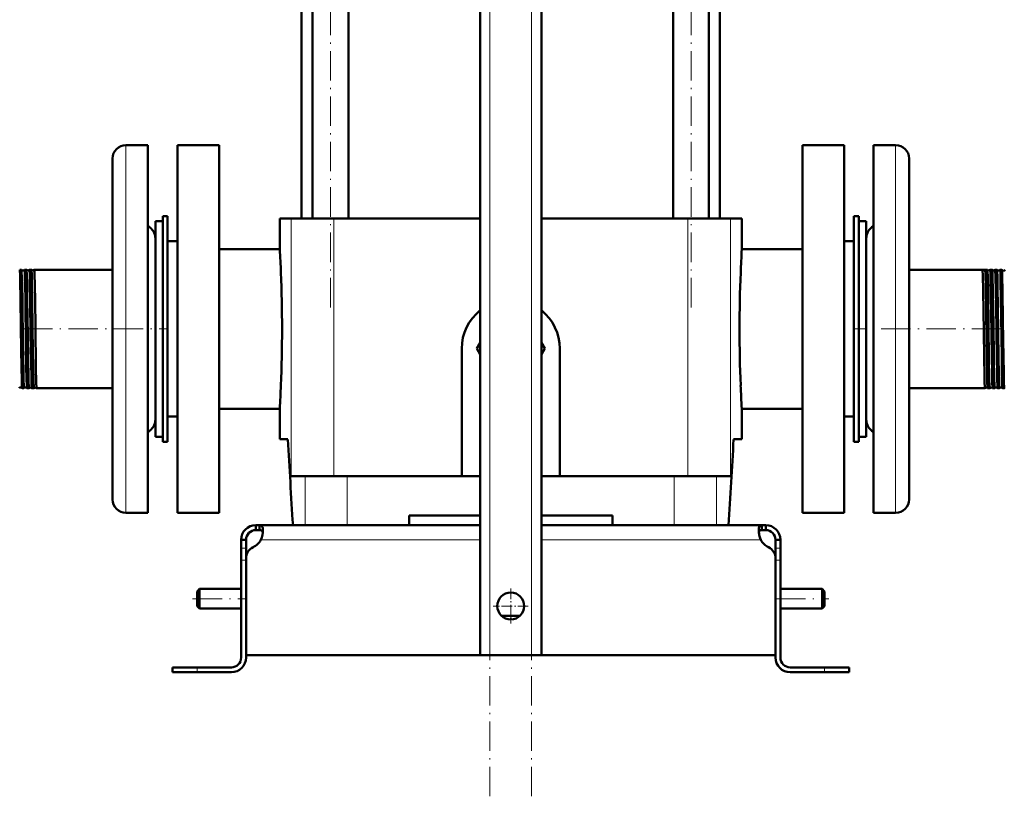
# Model space of a CAD drawing. Extents: x -1438 to 1837, y -1701 to 699.
# Tile 37 of 90: x -1203 to -801, y -451 to -134. Entities that reach past the tile are written whole.
import ezdxf

# ---------------------------------------------------------------- set-up
doc = ezdxf.new("R2010")
doc.units = 0
doc.linetypes.add('DASHDOT', pattern=[18.5, 12, -3, 0.5, -3])

msp = doc.modelspace()

# ---------------------------------------------------------------- linework, layer by layer
at = {"color": 7, "linetype": 'DASHDOT', "lineweight": 18}
for p, q in [((-1011.23, -451.18), (-1011.23, 239.72)), ((-994.23, -451.18), (-994.23, 239.72)), ((-1076.27, -251.8), (-1076.27, 182.6)), ((-929.19, -251.8), (-929.19, 182.6)), ((-1201.72, -260.6), (-1142.82, -260.6)), ((-802.65, -260.6), (-862.73, -260.6)), ((-1132.53, -370.6), (-1110.93, -370.6)), ((-894.53, -370.6), (-872.93, -370.6))]:
    msp.add_line(p, q, dxfattribs=at)
at = {"color": 7, "lineweight": 50}
for p, q in [((-1015.23, -393.6), (-1015.23, 182.15)), ((-990.23, -393.6), (-990.23, 182.15)), ((-1083.57, -215.6), (-1083.57, 146.4)), ((-1068.97, -215.6), (-1068.97, 146.4)), ((-936.49, -215.6), (-936.49, 146.4)), ((-921.89, -215.6), (-921.89, 146.4)), ((-1088.08, -215.6), (-1088.08, 130.4)), ((-917.38, 130.4), (-917.38, -215.6)), ((-1150.73, -185.6), (-1159.73, -185.6)), ((-1150.73, -185.6), (-1150.73, -224.64)), ((-1138.73, -185.6), (-1121.73, -185.6)), ((-1138.73, -260.6), (-1138.73, -185.6)), ((-1121.73, -335.6), (-1121.73, -185.6)), ((-883.73, -335.6), (-883.73, -185.6)), ((-883.73, -185.6), (-866.73, -185.6)), ((-866.73, -185.6), (-866.73, -260.6)), ((-854.73, -296.56), (-854.73, -185.6)), ((-854.73, -185.6), (-845.73, -185.6)), ((-1165.23, -191.1), (-1165.23, -227.28)), ((-840.23, -293.92), (-840.23, -191.1)), ((-1147.73, -281.7), (-1147.73, -216.6)), ((-1147.73, -216.6), (-1144.73, -216.6)), ((-1144.73, -214.6), (-1142.73, -214.6)), ((-1144.73, -306.6), (-1144.73, -214.6)), ((-1142.73, -306.6), (-1142.73, -214.6)), ((-1092.34, -215.6), (-1096.98, -215.6)), ((-1096.98, -228.1), (-1096.98, -215.6)), ((-1074.97, -215.6), (-1092.34, -215.6)), ((-1015.23, -215.6), (-1074.97, -215.6)), ((-930.48, -215.6), (-990.23, -215.6)), ((-930.48, -215.6), (-913.11, -215.6)), ((-908.48, -215.6), (-913.11, -215.6)), ((-908.48, -228.1), (-908.48, -215.6)), ((-860.73, -214.6), (-862.73, -214.6)), ((-862.73, -214.6), (-862.73, -306.6)), ((-860.73, -214.6), (-860.73, -306.6)), ((-860.73, -216.6), (-860.73, -239.51)), ((-857.73, -216.6), (-860.73, -216.6)), ((-857.73, -216.6), (-857.73, -239.51)), ((-1150.73, -224.64), (-1150.73, -335.6)), ((-1142.73, -224.85), (-1142.73, -260.6)), ((-1138.73, -224.85), (-1142.73, -224.85)), ((-862.73, -224.85), (-866.73, -224.85)), ((-857.73, -278.34), (-857.73, -223.6)), ((-1165.23, -227.28), (-1165.23, -330.1)), ((-1121.73, -228.1), (-1096.98, -228.1)), ((-908.48, -228.1), (-883.73, -228.1)), ((-1202.34, -236.45), (-1203.07, -236.45)), ((-1202.33, -236.46), (-1202.34, -236.45)), ((-1201.09, -236.45), (-1201.1, -236.46)), ((-1200.31, -236.45), (-1201.09, -236.45)), ((-1200.31, -236.46), (-1200.31, -236.45)), ((-1199.12, -236.45), (-1199.12, -236.46)), ((-1198.28, -236.45), (-1199.12, -236.45)), ((-1198.28, -236.45), (-1198.28, -236.45)), ((-1197.15, -236.45), (-1197.15, -236.45)), ((-1165.23, -236.45), (-1197.15, -236.45)), ((-840.23, -236.45), (-808.3, -236.45)), ((-809.19, -236.46), (-810.26, -236.46)), ((-808.3, -236.45), (-808.3, -236.45)), ((-807.17, -236.45), (-807.17, -236.45)), ((-807.17, -236.45), (-806.33, -236.45)), ((-806.33, -236.45), (-806.33, -236.46)), ((-805.14, -236.46), (-805.14, -236.45)), ((-805.14, -236.45), (-804.36, -236.45)), ((-804.36, -236.45), (-804.35, -236.46)), ((-803.12, -236.46), (-803.11, -236.45)), ((-803.11, -236.45), (-802.38, -236.45)), ((-860.73, -239.51), (-860.73, -304.6)), ((-857.73, -239.51), (-857.73, -304.6)), ((-1142.73, -260.6), (-1142.73, -296.35)), ((-1138.73, -335.6), (-1138.73, -260.6)), ((-866.73, -260.6), (-866.73, -335.6)), ((-1022.73, -320.6), (-1022.73, -268.6)), ((-1015.23, -266.25), (-1016.58, -268.6)), ((-1016.58, -268.6), (-1015.23, -270.95)), ((-988.87, -268.6), (-990.23, -266.25)), ((-990.23, -270.95), (-988.87, -268.6)), ((-982.73, -268.6), (-982.73, -320.6)), ((-857.73, -297.6), (-857.73, -278.34)), ((-1201.33, -284.75), (-1202.08, -284.75)), ((-1201.32, -284.75), (-1201.33, -284.75)), ((-1200.11, -284.75), (-1200.11, -284.75)), ((-1199.3, -284.75), (-1200.11, -284.75)), ((-1199.29, -284.75), (-1199.3, -284.75)), ((-1198.13, -284.75), (-1198.14, -284.75)), ((-1197.27, -284.75), (-1198.13, -284.75)), ((-1197.26, -284.75), (-1197.27, -284.75)), ((-1196.16, -284.75), (-1196.17, -284.75)), ((-1165.23, -284.75), (-1196.16, -284.75)), ((-1147.73, -304.6), (-1147.73, -281.7)), ((-840.23, -284.75), (-809.29, -284.75)), ((-809.29, -284.75), (-809.28, -284.75)), ((-808.19, -284.75), (-808.18, -284.75)), ((-808.18, -284.75), (-807.32, -284.75)), ((-807.32, -284.75), (-807.31, -284.75)), ((-806.16, -284.75), (-806.15, -284.75)), ((-806.15, -284.75), (-805.35, -284.75)), ((-805.35, -284.75), (-805.34, -284.75)), ((-804.13, -284.75), (-804.13, -284.75)), ((-804.13, -284.75), (-803.37, -284.75)), ((-802.1, -284.75), (-801.39, -284.75)), ((-1096.98, -293.1), (-1121.73, -293.1)), ((-1096.98, -305.6), (-1096.98, -293.1)), ((-883.73, -293.1), (-908.48, -293.1)), ((-908.48, -305.6), (-908.48, -293.1)), ((-1138.73, -296.35), (-1142.73, -296.35)), ((-862.73, -296.35), (-866.73, -296.35)), ((-854.73, -335.6), (-854.73, -296.56)), ((-840.23, -330.1), (-840.23, -293.92)), ((-1147.73, -304.6), (-1144.73, -304.6)), ((-857.73, -304.6), (-860.73, -304.6)), ((-1144.73, -306.6), (-1142.73, -306.6)), ((-1093.62, -305.6), (-1096.98, -305.6)), ((-908.48, -305.6), (-911.83, -305.6)), ((-860.73, -306.6), (-862.73, -306.6)), ((-1092.34, -320.6), (-1086.62, -320.6)), ((-1086.62, -320.6), (-1069.41, -320.6)), ((-1069.41, -320.6), (-1015.23, -320.6)), ((-990.23, -320.6), (-936.05, -320.6)), ((-936.05, -320.6), (-918.84, -320.6)), ((-918.84, -320.6), (-913.11, -320.6)), ((-1150.73, -335.6), (-1159.73, -335.6)), ((-1121.73, -335.6), (-1138.73, -335.6)), ((-1044.23, -340.6), (-1044.23, -336.6)), ((-1015.23, -336.6), (-1044.23, -336.6)), ((-961.23, -336.6), (-990.23, -336.6)), ((-961.23, -336.6), (-961.23, -340.6)), ((-866.73, -335.6), (-883.73, -335.6)), ((-854.73, -335.6), (-845.73, -335.6)), ((-1106.73, -340.6), (-1106.73, -342.6)), ((-1105.19, -340.6), (-1106.73, -340.6)), ((-1105.19, -340.6), (-1105.19, -342.6)), ((-1015.23, -340.6), (-1105.19, -340.6)), ((-990.23, -340.6), (-900.26, -340.6)), ((-900.26, -340.6), (-900.26, -342.6)), ((-900.26, -340.6), (-898.73, -340.6)), ((-898.73, -340.6), (-898.73, -342.6)), ((-1105.19, -342.6), (-1106.73, -342.6)), ((-900.26, -342.6), (-898.73, -342.6)), ((-1112.73, -346.6), (-1110.73, -346.6)), ((-1112.73, -350.02), (-1112.73, -346.6)), ((-1110.73, -350.02), (-1110.73, -346.6)), ((-892.73, -346.6), (-894.73, -346.6)), ((-894.73, -350.02), (-894.73, -346.6)), ((-892.73, -350.02), (-892.73, -346.6)), ((-1112.73, -354.85), (-1112.73, -350.02)), ((-1110.73, -354.12), (-1110.73, -350.02)), ((-894.73, -354.85), (-894.73, -350.02)), ((-892.73, -354.85), (-892.73, -350.02)), ((-1112.73, -354.85), (-1112.73, -394.6)), ((-1110.73, -354.12), (-1110.73, -393.6)), ((-1110.73, -394.6), (-1110.73, -354.85)), ((-894.73, -393.6), (-894.73, -354.12)), ((-894.73, -394.6), (-894.73, -354.85)), ((-892.73, -394.6), (-892.73, -354.85)), ((-1130.73, -367.6), (-1129.73, -366.6)), ((-1130.73, -370.6), (-1130.73, -367.6)), ((-1129.73, -370.6), (-1129.73, -366.6)), ((-1129.73, -366.6), (-1112.73, -366.6)), ((-892.73, -366.6), (-875.73, -366.6)), ((-875.73, -370.6), (-875.73, -366.6)), ((-874.73, -367.6), (-875.73, -366.6)), ((-874.73, -370.6), (-874.73, -367.6)), ((-1130.73, -373.6), (-1130.73, -370.6)), ((-1129.73, -374.6), (-1129.73, -370.6)), ((-875.73, -374.6), (-875.73, -370.6)), ((-874.73, -373.6), (-874.73, -370.6)), ((-1130.73, -373.6), (-1129.73, -374.6)), ((-1129.73, -374.6), (-1112.73, -374.6)), ((-892.73, -374.6), (-875.73, -374.6)), ((-874.73, -373.6), (-875.73, -374.6)), ((-1006.5, -377.6), (-1002.73, -377.6)), ((-1002.73, -377.6), (-998.95, -377.6)), ((-1002.73, -393.6), (-1110.73, -393.6)), ((-1011.23, -393.6), (-1015.23, -393.6)), ((-1011.23, -393.6), (-994.23, -393.6)), ((-1002.73, -393.6), (-894.73, -393.6)), ((-990.23, -393.6), (-994.23, -393.6)), ((-1140.73, -398.6), (-1140.73, -400.6)), ((-1140.73, -398.6), (-1130.73, -398.6)), ((-1140.73, -400.6), (-1130.73, -400.6)), ((-1116.73, -398.6), (-1130.73, -398.6)), ((-1130.73, -400.6), (-1116.73, -400.6)), ((-888.73, -398.6), (-874.73, -398.6)), ((-874.73, -400.6), (-888.73, -400.6)), ((-864.73, -398.6), (-874.73, -398.6)), ((-864.73, -400.6), (-874.73, -400.6)), ((-864.73, -398.6), (-864.73, -400.6))]:
    msp.add_line(p, q, dxfattribs=at)
at = {"color": 7, "lineweight": 18}
for p, q in [((-1011.23, -393.6), (-1011.23, 182.15)), ((-994.23, -393.6), (-994.23, 182.15)), ((-1159.73, -185.6), (-1159.73, -224.64)), ((-845.73, -296.56), (-845.73, -185.6)), ((-1092.34, -215.6), (-1092.34, -320.6)), ((-1074.97, -215.6), (-1074.97, -320.6)), ((-930.48, -215.6), (-930.48, -320.6)), ((-913.11, -215.6), (-913.11, -320.6)), ((-1159.73, -224.64), (-1159.73, -335.6)), ((-845.73, -335.6), (-845.73, -296.56)), ((-1086.62, -320.6), (-1086.62, -340.6)), ((-1069.41, -320.6), (-1069.41, -340.6)), ((-936.05, -320.6), (-936.05, -340.6)), ((-918.84, -320.6), (-918.84, -340.6)), ((-1015.23, -346.6), (-1104.7, -346.6)), ((-990.23, -346.6), (-900.76, -346.6)), ((-1112.73, -350.02), (-1110.73, -350.02)), ((-892.73, -350.02), (-894.73, -350.02)), ((-1112.73, -354.85), (-1110.73, -354.85)), ((-892.73, -354.85), (-894.73, -354.85)), ((-1130.73, -398.6), (-1130.73, -400.6)), ((-874.73, -398.6), (-874.73, -400.6))]:
    msp.add_line(p, q, dxfattribs=at)
at = {"color": 7, "linetype": 'DASHDOT', "lineweight": 18, "ltscale": 0.042459}
msp.add_line((-1201.18, -260.6), (-1202.88, -260.6), dxfattribs=at)
at = {"color": 7, "linetype": 'DASHDOT', "lineweight": 18, "ltscale": 0.043915}
msp.add_line((-1199.15, -260.6), (-1200.9, -260.6), dxfattribs=at)
at = {"color": 7, "linetype": 'DASHDOT', "lineweight": 18, "ltscale": 0.045563}
msp.add_line((-1197.11, -260.6), (-1198.93, -260.6), dxfattribs=at)
at = {"color": 7, "linetype": 'DASHDOT', "lineweight": 18, "ltscale": 0.044695}
msp.add_line((-807.32, -260.6), (-805.53, -260.6), dxfattribs=at)
at = {"color": 7, "linetype": 'DASHDOT', "lineweight": 18, "ltscale": 0.043147}
msp.add_line((-805.29, -260.6), (-803.56, -260.6), dxfattribs=at)
at = {"color": 7, "linetype": 'DASHDOT', "lineweight": 18, "ltscale": 0.04178}
msp.add_line((-803.26, -260.6), (-801.59, -260.6), dxfattribs=at)
at = {"color": 7, "linetype": 'DASHDOT', "lineweight": 18, "ltscale": 0.060001}
for p, q in [((-1112.93, -354.85), (-1110.53, -354.85)), ((-894.93, -354.85), (-892.53, -354.85)), ((-874.73, -400.8), (-874.73, -398.4))]:
    msp.add_line(p, q, dxfattribs=at)
at = {"color": 7, "linetype": 'DASHDOT', "lineweight": 18, "ltscale": 0.3575}
msp.add_line((-1002.73, -366.45), (-1002.73, -380.75), dxfattribs=at)
at = {"color": 7, "linetype": 'DASHDOT', "lineweight": 18, "ltscale": 0.357501}
msp.add_line((-995.58, -373.6), (-1009.88, -373.6), dxfattribs=at)
at = {"color": 7, "linetype": 'DASHDOT', "lineweight": 18, "ltscale": 0.060015}
msp.add_line((-1130.73, -398.4), (-1130.73, -400.8), dxfattribs=at)
at = {"color": 7, "lineweight": 50}
for points in [[(-1202.73, -249.02), (-1202.89, -240.4), (-1202.94, -238.4), (-1203, -237.07), (-1203.03, -236.68), (-1203.06, -236.48), (-1203.06, -236.46), (-1203.07, -236.45), (-1203.07, -236.45), (-1203.07, -236.45)], [(-1201.99, -249.02), (-1202.1, -242.49), (-1202.16, -239.88), (-1202.27, -237.05), (-1202.31, -236.54), (-1202.32, -236.47), (-1202.33, -236.46)], [(-1200.76, -249.02), (-1200.87, -242.37), (-1200.93, -239.73), (-1201.02, -237.16), (-1201.07, -236.53), (-1201.08, -236.48), (-1201.09, -236.46), (-1201.09, -236.45), (-1201.09, -236.45), (-1201.09, -236.45)], [(-1199.97, -249.02), (-1200.08, -242.44), (-1200.19, -238.29), (-1200.26, -236.74), (-1200.29, -236.5), (-1200.3, -236.46), (-1200.31, -236.46)], [(-1198.78, -249.02), (-1198.89, -242.34), (-1199, -238.18), (-1199.07, -236.7), (-1199.1, -236.48), (-1199.11, -236.46), (-1199.11, -236.45), (-1199.12, -236.45), (-1199.12, -236.45)], [(-1197.94, -249.02), (-1198.06, -241.98), (-1198.17, -238.01), (-1198.22, -236.89), (-1198.26, -236.52), (-1198.27, -236.47), (-1198.28, -236.45)], [(-1196.81, -249.02), (-1196.92, -242.74), (-1197.02, -238.31), (-1197.08, -237.01), (-1197.12, -236.51), (-1197.13, -236.47), (-1197.14, -236.46), (-1197.14, -236.45), (-1197.14, -236.45), (-1197.15, -236.45)], [(-810.26, -236.46), (-810.25, -236.52), (-810.22, -236.79), (-810.14, -238.68), (-810, -245.04), (-809.77, -261.65), (-809.62, -272.18)], [(-809.19, -236.46), (-809.17, -236.54), (-809.14, -236.89), (-809.1, -237.5), (-809.04, -239.42), (-808.97, -242.43), (-808.77, -254.59), (-808.53, -272.18)], [(-808.3, -236.45), (-808.3, -236.46), (-808.29, -236.49), (-808.26, -236.67), (-808.23, -237.11), (-808.16, -239.08), (-808.02, -245.76), (-807.82, -259.66), (-807.66, -272.18)], [(-807.17, -236.45), (-807.17, -236.45), (-807.16, -236.46), (-807.16, -236.46), (-807.15, -236.48), (-807.12, -236.71), (-807.06, -237.88), (-807, -239.62), (-806.86, -246.83), (-806.64, -262.04), (-806.5, -272.18)], [(-806.33, -236.46), (-806.32, -236.47), (-806.31, -236.5), (-806.28, -236.77), (-806.25, -237.26), (-806.19, -238.84), (-806.05, -245.4), (-805.86, -258.77), (-805.68, -272.18)], [(-805.14, -236.45), (-805.14, -236.45), (-805.13, -236.46), (-805.13, -236.46), (-805.12, -236.48), (-805.09, -236.73), (-805.06, -237.22), (-804.99, -238.85), (-804.85, -245.43), (-804.76, -251.12), (-804.47, -272.18)], [(-804.35, -236.46), (-804.35, -236.47), (-804.34, -236.51), (-804.3, -236.8), (-804.27, -237.33), (-804.21, -239.02), (-804.11, -243.59), (-803.99, -251.38), (-803.71, -272.18)], [(-803.11, -236.45), (-803.11, -236.45), (-803.11, -236.45), (-803.11, -236.46), (-803.1, -236.47), (-803.08, -236.62), (-803, -237.89), (-802.9, -241.53), (-802.79, -247.85), (-802.57, -263.84), (-802.45, -272.18)], [(-802.37, -236.46), (-802.37, -236.47), (-802.36, -236.52), (-802.32, -236.85), (-802.29, -237.43), (-802.23, -239.3), (-802.11, -244.86), (-801.93, -257.26), (-801.73, -272.18)], [(-1202.09, -284.75), (-1202.09, -284.73), (-1202.1, -284.69), (-1202.14, -284.39), (-1202.17, -283.86), (-1202.23, -282.16), (-1202.37, -275.44), (-1202.46, -269.7), (-1202.73, -249.02)], [(-1201.33, -284.75), (-1201.33, -284.75), (-1201.33, -284.75), (-1201.33, -284.75), (-1201.34, -284.73), (-1201.36, -284.59), (-1201.44, -283.31), (-1201.48, -281.88), (-1201.57, -277.91), (-1201.75, -266.99), (-1201.99, -249.02)], [(-1200.11, -284.75), (-1200.12, -284.73), (-1200.13, -284.68), (-1200.17, -284.27), (-1200.21, -283.53), (-1200.28, -281.15), (-1200.39, -275.8), (-1200.52, -266.91), (-1200.76, -249.02)], [(-1199.3, -284.75), (-1199.3, -284.75), (-1199.3, -284.75), (-1199.31, -284.74), (-1199.31, -284.73), (-1199.32, -284.69), (-1199.37, -284.2), (-1199.45, -282.02), (-1199.49, -280.65), (-1199.64, -272.33), (-1199.88, -255.43), (-1199.97, -249.02)], [(-1198.14, -284.75), (-1198.15, -284.73), (-1198.16, -284.66), (-1198.21, -284.09), (-1198.3, -281.31), (-1198.45, -273.55), (-1198.6, -262.93), (-1198.78, -249.02)], [(-1197.27, -284.75), (-1197.27, -284.75), (-1197.27, -284.75), (-1197.28, -284.74), (-1197.29, -284.72), (-1197.32, -284.47), (-1197.35, -283.99), (-1197.41, -282.35), (-1197.56, -275.78), (-1197.65, -270.03), (-1197.94, -249.02)], [(-1196.17, -284.75), (-1196.17, -284.74), (-1196.18, -284.71), (-1196.21, -284.46), (-1196.3, -282.5), (-1196.44, -276.11), (-1196.66, -259.83), (-1196.81, -249.02)], [(-809.62, -272.18), (-809.5, -279.59), (-809.43, -282.34), (-809.35, -284.34), (-809.32, -284.65), (-809.3, -284.73), (-809.3, -284.74), (-809.29, -284.75), (-809.29, -284.75), (-809.29, -284.75)], [(-808.53, -272.18), (-808.4, -279.51), (-808.33, -282.25), (-808.25, -284.3), (-808.2, -284.72), (-808.19, -284.74), (-808.19, -284.75)], [(-807.66, -272.18), (-807.5, -281.02), (-807.41, -283.83), (-807.35, -284.65), (-807.33, -284.74), (-807.32, -284.75), (-807.32, -284.75), (-807.32, -284.75), (-807.32, -284.75)], [(-806.5, -272.18), (-806.4, -278.22), (-806.28, -282.81), (-806.22, -284.16), (-806.18, -284.66), (-806.17, -284.73), (-806.16, -284.75)], [(-805.68, -272.18), (-805.53, -280.83), (-805.44, -283.57), (-805.38, -284.62), (-805.36, -284.74), (-805.35, -284.75), (-805.35, -284.75), (-805.35, -284.75), (-805.35, -284.75)], [(-804.47, -272.18), (-804.36, -278.69), (-804.3, -281.3), (-804.22, -283.71), (-804.16, -284.6), (-804.14, -284.72), (-804.14, -284.74), (-804.13, -284.75)], [(-803.71, -272.18), (-803.59, -278.83), (-803.54, -281.46), (-803.45, -284.04), (-803.4, -284.67), (-803.38, -284.73), (-803.38, -284.74), (-803.37, -284.75), (-803.37, -284.75), (-803.37, -284.75)], [(-802.45, -272.18), (-802.34, -278.72), (-802.28, -281.34), (-802.2, -283.73), (-802.14, -284.6), (-802.12, -284.72), (-802.11, -284.75)], [(-801.73, -272.18), (-801.63, -278.3), (-801.52, -282.67), (-801.47, -284.03), (-801.42, -284.67), (-801.4, -284.73), (-801.4, -284.74), (-801.4, -284.75), (-801.39, -284.75), (-801.39, -284.75)], [(-1103.85, -342.72), (-1103.87, -342.27), (-1103.92, -341.86), (-1104.05, -341.39), (-1104.25, -341.03), (-1104.51, -340.77), (-1104.82, -340.64), (-1105.19, -340.6)], [(-901.6, -342.72), (-901.59, -342.27), (-901.53, -341.86), (-901.4, -341.39), (-901.21, -341.03), (-900.94, -340.77), (-900.63, -340.64), (-900.26, -340.6)], [(-1103.89, -343.54), (-1104.03, -343.16), (-1104.26, -342.88), (-1104.58, -342.69), (-1104.98, -342.61), (-1105.19, -342.6)], [(-1104.7, -346.6), (-1104.33, -345.61), (-1104.07, -344.61), (-1103.9, -343.63), (-1103.85, -342.72)], [(-900.76, -346.6), (-901.12, -345.61), (-901.39, -344.61), (-901.55, -343.63), (-901.6, -342.72)], [(-901.56, -343.54), (-901.42, -343.16), (-901.2, -342.88), (-900.88, -342.69), (-900.47, -342.61), (-900.26, -342.6)], [(-900.26, -342.6), (-900.57, -342.62), (-900.84, -342.68), (-901.13, -342.83), (-901.36, -343.05), (-901.51, -343.36), (-901.56, -343.54)]]:
    msp.add_lwpolyline(points, dxfattribs=at)
msp.add_circle((-1002.73, -373.6), 5.5, dxfattribs=at)
for centre, radius, start, end in [((-1159.73, -191.1), 5.5, 90, 180), ((-845.73, -191.1), 5.5, 0, 90), ((-1153.23, -223.6), 5.5, 0, 62.9643), ((-852.23, -223.6), 5.5, 117.0357, 180), ((-1664.87, -260.74), 568.84, 2.3296, 3.2896), ((-340.5, -260.75), 568.91, 176.7105, 177.6703), ((-1201.72, -236.04), 0.743, 214.1477, 269.9859), ((-1201.71, -236.04), 0.743, 269.8661, 325.8688), ((-1199.72, -236), 0.744, 217.3801, 269.9689), ((-1199.72, -236), 0.744, 269.8768, 322.6405), ((-1197.72, -235.97), 0.744, 220.7811, 269.9575), ((-1197.72, -235.97), 0.744, 269.8883, 319.2358), ((-807.74, -235.97), 0.744, 220.7642, 270.1117), ((-807.74, -235.97), 0.744, 270.0425, 319.2189), ((-805.74, -236), 0.744, 217.3595, 270.1232), ((-805.74, -236), 0.744, 270.0311, 322.6199), ((-803.74, -236.04), 0.743, 214.1312, 270.1338), ((-803.74, -236.04), 0.743, 270.0141, 325.8523), ((-802.38, -236.46), 0.00958, 20.6485, 77.039), ((-801.74, -236.08), 0.742, 211.0229, 270.1602), ((-801.74, -236.08), 0.742, 270.0019, 328.9496), ((-1661.44, -260.61), 565.4, 0.0009, 2.3304), ((-344.01, -260.61), 565.4, 177.6696, 179.9991), ((-1002.73, -268.6), 20, 128.6823, 180), ((-1002.73, -268.6), 20, 360, 51.318), ((-1661.45, -260.59), 565.4, 357.6696, 359.9991), ((-344.01, -260.59), 565.4, 180.0009, 182.3304), ((-1202.72, -285.15), 0.743, 93.2049, 147.4334), ((-1202.72, -285.15), 0.743, 32.5677, 93.3383), ((-1202.08, -284.74), 0.0089, 202.8695, 258.434), ((-1200.72, -285.18), 0.743, 93.2102, 144.2642), ((-1200.72, -285.18), 0.744, 35.7384, 93.3164), ((-1198.72, -285.22), 0.744, 93.2347, 140.9367), ((-1198.72, -285.22), 0.744, 39.0483, 93.3157), ((-1196.72, -285.25), 0.744, 93.2379, 137.455), ((-1196.72, -285.25), 0.744, 42.5411, 93.2974), ((-1664.95, -260.46), 568.91, 356.7105, 357.6703), ((-340.58, -260.46), 568.84, 182.3296, 183.2896), ((-808.74, -285.25), 0.744, 86.7026, 137.4589), ((-808.74, -285.25), 0.744, 42.545, 86.7621), ((-806.74, -285.22), 0.744, 86.6843, 140.9517), ((-806.74, -285.22), 0.744, 39.0633, 86.7653), ((-804.74, -285.18), 0.744, 86.6836, 144.2616), ((-804.74, -285.18), 0.743, 35.7358, 86.7898), ((-803.37, -284.74), 0.0089, 281.566, 337.1305), ((-802.74, -285.15), 0.743, 86.6617, 147.4323), ((-802.74, -285.15), 0.743, 32.5666, 86.7951), ((-802.1, -284.74), 0.00926, 203.1137, 258.4044), ((-1153.23, -297.6), 5.5, 297.0357, 360), ((-852.23, -297.6), 5.5, 180, 242.9643), ((1402.41, -176.9), 2499.35, 182.95181, 183.75555), ((-3407.86, -176.9), 2499.35, 356.24446, 357.04819), ((-3407.86, -176.9), 2499.35, 356.24446, 357.04819), ((-1159.73, -330.1), 5.5, 180, 270), ((-845.73, -330.1), 5.5, 270, 360), ((-1106.73, -346.6), 6, 90, 180), ((-898.73, -346.6), 6, 360, 90), ((-1106.73, -346.6), 4, 90, 180), ((-890.76, -342.35), 10.86, 186.3205, 203.0632), ((-898.73, -346.6), 4, 360, 90), ((-1110.85, -343.26), 7, 295.2697, 331.517), ((-894.6, -343.26), 7, 208.483, 244.7303), ((-1105.73, -354.12), 5, 115.2697, 180), ((-899.73, -354.12), 5, 0, 64.7303), ((-1116.73, -394.6), 4, 270, 0), ((-1116.73, -394.6), 6, 270, 0), ((-888.73, -394.6), 6, 180, 270), ((-888.73, -394.6), 4, 180, 270)]:
    msp.add_arc(centre, radius, start, end, dxfattribs=at)
msp.add_ellipse((-809.73, -235.94), major_axis=(0.696, 0.279), ratio=0.999396, start_param=3.534236, end_param=5.130058, dxfattribs=at)

doc.saveas('drawing.dxf')
